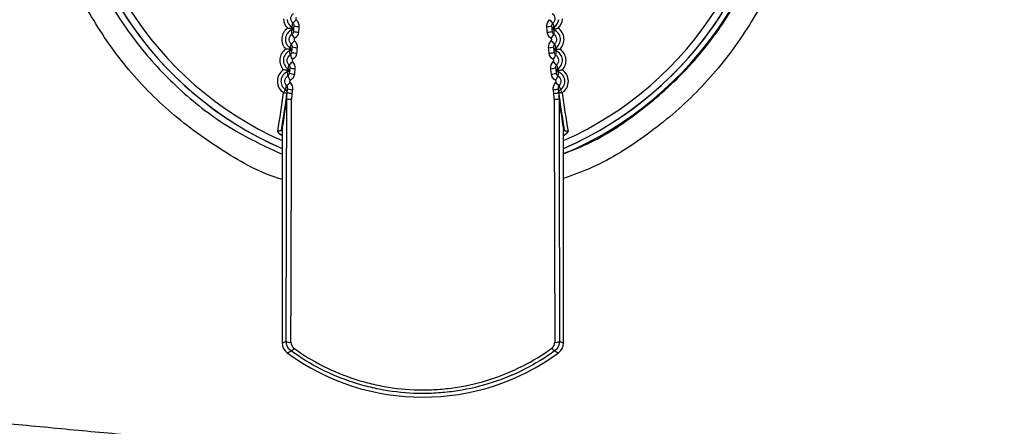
# Model space of a CAD drawing. Header units: millimetres. Extents: x 82 to 1337, y -230 to 1154.
# Tile 105 of 217: x 712 to 753, y 373 to 390. Entities that reach past the tile are written whole.
import ezdxf

# ---------------------------------------------------------------- set-up
doc = ezdxf.new("R2010")
doc.units = ezdxf.units.MM

msp = doc.modelspace()

# ---------------------------------------------------------------- linework, layer by layer
at = {"color": 7, "linetype": 'Continuous', "lineweight": 25}
for p, q in [((723.032, 385.304), (723.032, 376.432)), ((734.735, 376.432), (734.735, 385.304)), ((723.032, 376.432), (723.192, 376.514)), ((734.575, 376.514), (734.735, 376.432))]:
    msp.add_line(p, q, dxfattribs=at)
at = {"color": 8, "linetype": 'Continuous', "lineweight": 25}
for p, q in [((723.022, 385.049), (723.032, 385.062)), ((734.745, 385.049), (734.735, 385.062))]:
    msp.add_line(p, q, dxfattribs=at)
at = {"color": 7, "linetype": 'Continuous', "lineweight": 25, "flags": 128}
for points in [[(723.403, 389.514), (723.41, 389.527), (723.417, 389.538), (723.422, 389.548), (723.427, 389.556), (723.431, 389.563), (723.434, 389.567), (723.436, 389.57), (723.436, 389.571)], [(723.403, 389.514), (723.422, 389.513), (723.44, 389.511), (723.456, 389.51), (723.47, 389.509), (723.481, 389.508), (723.489, 389.507), (723.494, 389.507), (723.496, 389.507)], [(723.427, 389.452), (723.427, 389.454), (723.425, 389.457), (723.423, 389.462), (723.42, 389.469), (723.417, 389.478), (723.413, 389.489), (723.408, 389.501), (723.403, 389.514)], [(734.271, 389.507), (734.273, 389.507), (734.278, 389.507), (734.286, 389.508), (734.297, 389.509), (734.311, 389.51), (734.327, 389.511), (734.345, 389.513), (734.364, 389.514)], [(734.33, 389.571), (734.331, 389.57), (734.333, 389.567), (734.336, 389.563), (734.34, 389.556), (734.344, 389.548), (734.35, 389.538), (734.357, 389.527), (734.364, 389.514)], [(734.364, 389.514), (734.359, 389.501), (734.354, 389.489), (734.35, 389.478), (734.346, 389.469), (734.344, 389.462), (734.342, 389.457), (734.34, 389.454), (734.34, 389.452)], [(723.327, 388.647), (723.334, 388.659), (723.341, 388.67), (723.347, 388.68), (723.352, 388.688), (723.356, 388.695), (723.359, 388.7), (723.361, 388.702), (723.361, 388.704)], [(723.327, 388.647), (723.346, 388.645), (723.364, 388.643), (723.38, 388.642), (723.394, 388.64), (723.405, 388.639), (723.413, 388.639), (723.418, 388.638), (723.42, 388.638)], [(723.35, 388.585), (723.35, 388.586), (723.348, 388.589), (723.346, 388.594), (723.344, 388.601), (723.34, 388.61), (723.337, 388.621), (723.332, 388.633), (723.327, 388.647)], [(734.347, 388.638), (734.349, 388.638), (734.354, 388.639), (734.362, 388.639), (734.373, 388.64), (734.387, 388.642), (734.403, 388.643), (734.421, 388.645), (734.44, 388.647)], [(734.405, 388.704), (734.406, 388.702), (734.408, 388.7), (734.411, 388.695), (734.415, 388.688), (734.42, 388.68), (734.426, 388.67), (734.432, 388.659), (734.44, 388.647)], [(734.44, 388.647), (734.435, 388.633), (734.43, 388.621), (734.426, 388.61), (734.423, 388.601), (734.42, 388.594), (734.418, 388.589), (734.417, 388.586), (734.417, 388.585)], [(723.236, 387.781), (723.244, 387.793), (723.251, 387.804), (723.257, 387.814), (723.262, 387.822), (723.266, 387.828), (723.269, 387.833), (723.271, 387.836), (723.271, 387.837)], [(723.236, 387.781), (723.255, 387.779), (723.273, 387.777), (723.289, 387.775), (723.303, 387.773), (723.314, 387.772), (723.322, 387.771), (723.327, 387.771), (723.329, 387.77)], [(723.258, 387.718), (723.258, 387.72), (723.256, 387.723), (723.255, 387.728), (723.252, 387.735), (723.249, 387.744), (723.245, 387.755), (723.241, 387.767), (723.236, 387.781)], [(734.438, 387.77), (734.44, 387.771), (734.445, 387.771), (734.453, 387.772), (734.464, 387.773), (734.478, 387.775), (734.494, 387.777), (734.512, 387.779), (734.531, 387.781)], [(734.495, 387.837), (734.496, 387.836), (734.498, 387.833), (734.501, 387.828), (734.505, 387.822), (734.51, 387.814), (734.516, 387.804), (734.523, 387.793), (734.531, 387.781)], [(734.531, 387.781), (734.526, 387.767), (734.522, 387.755), (734.518, 387.744), (734.515, 387.735), (734.512, 387.728), (734.51, 387.723), (734.509, 387.72), (734.509, 387.718)], [(723.084, 386.847), (723.1, 386.871), (723.115, 386.895), (723.129, 386.916), (723.142, 386.935), (723.152, 386.951), (723.16, 386.962), (723.165, 386.97), (723.166, 386.972)], [(723.084, 386.847), (723.113, 386.843), (723.141, 386.839), (723.166, 386.836), (723.189, 386.833), (723.208, 386.83), (723.221, 386.829), (723.23, 386.827), (723.233, 386.827)], [(734.683, 386.847), (734.654, 386.843), (734.626, 386.839), (734.6, 386.836), (734.578, 386.833), (734.559, 386.83), (734.546, 386.829), (734.537, 386.827), (734.534, 386.827)], [(734.683, 386.847), (734.667, 386.871), (734.652, 386.895), (734.637, 386.916), (734.625, 386.935), (734.615, 386.951), (734.607, 386.962), (734.602, 386.97), (734.601, 386.972)]]:
    msp.add_lwpolyline(points, dxfattribs=at)
at = {"color": 8, "linetype": 'Continuous', "lineweight": 25, "flags": 128}
msp.add_lwpolyline([(734.735, 385.246), (734.766, 385.275), (734.766, 385.275), (734.766, 385.275)], dxfattribs=at)
at = {"color": 7, "linetype": 'Continuous', "lineweight": 25}
for centre, radius, start, end in [((728.883, 398.067), 14.75, 110.4268, 246.6273), ((728.883, 398.067), 14.75, 293.3727, 69.5732), ((728.883, 398.067), 14.75, 180, 246.6273), ((728.883, 398.114), 15, 292.9606, 360), ((728.883, 398.067), 14.75, 293.3727, 0), ((723.648, 389.933), 0.569, 180.905, 225.6596), ((723.648, 389.933), 0.419, 185.1787, 239.663), ((722.379, 390.933), 1.619, 312.6875, 319.5375), ((735.388, 390.933), 1.619, 220.4625, 227.3125), ((734.119, 389.933), 0.419, 300.337, 354.8213), ((734.119, 389.933), 0.569, 314.3404, 359.095), ((723.58, 389.062), 0.569, 125.3404, 224.6596), ((723.58, 389.062), 0.419, 111.337, 238.663), ((723.372, 389.592), 0.15, 291.3347, 325.3749), ((723.361, 389.442), 0.15, 25.6251, 59.6653), ((725.027, 390.124), 1.799, 208.0722, 214.7442), ((723.735, 390.346), 0.982, 256.546, 268.2993), ((723.754, 390.635), 1.041, 257.3151, 268.3958), ((734.013, 390.635), 1.041, 271.6042, 282.6849), ((734.031, 390.346), 0.982, 271.7007, 283.454), ((732.74, 390.124), 1.799, 325.2558, 331.9278), ((734.406, 389.442), 0.15, 120.3347, 154.3749), ((734.394, 389.592), 0.15, 214.6251, 248.6653), ((734.187, 389.062), 0.419, 301.337, 68.663), ((734.187, 389.062), 0.569, 315.3404, 54.6596), ((722.593, 389.832), 1.256, 310.2575, 319.0223), ((735.174, 389.832), 1.256, 220.9777, 229.7425), ((723.496, 388.191), 0.569, 124.3404, 223.6596), ((723.496, 388.191), 0.419, 110.337, 237.663), ((723.298, 388.725), 0.15, 290.3347, 324.3749), ((724.754, 389.096), 1.555, 206.1934, 213.9904), ((723.283, 388.575), 0.15, 24.6251, 58.6653), ((723.657, 389.301), 0.811, 253.6467, 267.9255), ((723.679, 389.568), 0.85, 254.4044, 268.0248), ((734.088, 389.568), 0.85, 271.9752, 285.5956), ((734.109, 389.301), 0.811, 272.0745, 286.3533), ((733.012, 389.096), 1.555, 326.0096, 333.8066), ((734.483, 388.575), 0.15, 121.3347, 155.3749), ((734.469, 388.725), 0.15, 215.6251, 249.6653), ((734.271, 388.191), 0.419, 302.337, 69.663), ((734.271, 388.191), 0.569, 316.3404, 55.6596), ((722.693, 388.81), 1.018, 307.7852, 318.5235), ((735.074, 388.81), 1.018, 221.4765, 232.2148), ((723.397, 387.323), 0.569, 123.3404, 236.663), ((723.397, 387.323), 0.419, 109.337, 236.663), ((723.208, 387.86), 0.15, 289.3347, 323.3749), ((723.191, 387.71), 0.15, 23.6251, 57.6653), ((723.564, 388.311), 0.694, 250.7805, 267.538), ((723.59, 388.565), 0.721, 251.5248, 267.6405), ((734.177, 388.565), 0.721, 272.3595, 288.4752), ((734.203, 388.311), 0.694, 272.462, 289.2195), ((734.576, 387.71), 0.15, 122.3347, 156.3749), ((734.559, 387.86), 0.15, 216.6251, 250.6653), ((734.37, 387.323), 0.419, 303.337, 70.663), ((734.37, 387.323), 0.569, 303.337, 56.6596), ((722.723, 387.834), 0.851, 305.2744, 318.0386), ((724.527, 388.117), 1.387, 204.3778, 213.2079), ((733.239, 388.117), 1.387, 326.7921, 335.6222), ((735.044, 387.834), 0.851, 221.9614, 234.7256), ((673.67, 393.428), 49.85, 350.5467, 352.4135), ((673.67, 393.428), 50, 350.6156, 352.4135), ((723.084, 386.847), 0.15, 352.4141, 56.6659), ((723.466, 387.435), 0.616, 248.1921, 267.17), ((723.486, 387.6), 0.629, 248.6814, 267.241), ((734.281, 387.6), 0.629, 272.759, 291.3186), ((734.301, 387.435), 0.616, 272.83, 291.8079), ((734.683, 386.847), 0.15, 123.3341, 187.5859), ((784.097, 393.428), 50, 187.5865, 189.3844), ((784.097, 393.428), 49.85, 187.5865, 189.4533), ((723.372, 387.179), 0.604, 255.3826, 274.5121), ((734.395, 387.179), 0.604, 265.4879, 284.6174), ((723.532, 376.432), 0.5, 180.0093, 233.8646), ((723.346, 376.738), 0.273, 235.4888, 279.5883), ((723.237, 376.384), 0.322, 300.4051, 330.2374), ((734.53, 376.384), 0.322, 209.7626, 239.5949), ((734.42, 376.738), 0.273, 260.4117, 304.5112), ((734.235, 376.432), 0.5, 306.1354, 359.9907), ((703.628, 416.811), 45.252, 295.6792, 295.908), ((728.883, 383.764), 9.577, 233.874, 306.126), ((754.202, 416.941), 45.396, 244.0924, 244.3204)]:
    msp.add_arc(centre, radius, start, end, dxfattribs=at)
at = {"color": 8, "linetype": 'Continuous', "lineweight": 25}
for start, end in [(110.4268, 246.1122), (293.8878, 69.5732)]:
    msp.add_arc((728.883, 398.067), 14.45, start, end, dxfattribs=at)
at = {"color": 7, "linetype": 'Continuous', "lineweight": 25}
for centre, major_axis, ratio, start_param, end_param in [((673.67, 393.425), (35.356, 35.357), 0.999934, 5.338117, 5.366135), ((784.097, 393.425), (-35.356, 35.357), 0.999934, 0.917051, 0.945068), ((671.671, 393.425), (36.77, 36.771), 0.999937, 5.34092, 5.366), ((721.897, 393.317), (0, 76.05), 0.017455, 4.489596, 4.623872), ((722.097, 393.317), (0, 76.25), 0.017409, 4.489596, 4.623872), ((735.67, 393.317), (0, 76.25), 0.017409, 1.659313, 1.793589), ((735.87, 393.317), (0, 76.05), 0.017455, 1.659313, 1.793589), ((786.096, 393.425), (-36.77, 36.771), 0.999937, 0.917186, 0.942266)]:
    msp.add_ellipse(centre, major_axis=major_axis, ratio=ratio, start_param=start_param, end_param=end_param, dxfattribs=at)
for points, knots in [([(723.032, 383.233), (722.971, 383.251), (722.052, 383.534), (720.421, 384.474), (718.244, 386.056), (716.377, 388.018), (714.869, 390.259), (713.751, 392.722), (713.07, 395.339), (712.83, 398.034), (713.054, 400.73), (713.72, 403.353), (714.825, 405.822), (716.321, 408.079), (718.185, 410.037), (720.36, 411.712), (722.021, 412.487), (722.866, 412.881)], [0, 0, 0, 0, 0.005064, 0.075858, 0.146683, 0.217507, 0.288374, 0.359241, 0.430138, 0.501036, 0.571958, 0.642879, 0.713815, 0.784751, 0.85566, 0.926569, 1, 1, 1, 1]), ([(723.764, 412.271), (723.533, 412.183), (722.513, 411.796), (720.792, 410.885), (718.761, 409.353), (717.024, 407.491), (715.616, 405.37), (714.592, 403.039), (713.965, 400.571), (713.771, 398.031), (713.997, 395.493), (714.655, 393.031), (715.709, 390.711), (717.144, 388.604), (718.911, 386.771), (720.882, 385.284), (722.341, 384.606), (723.032, 384.286)], [0, 0, 0, 0, 0.020578, 0.090981, 0.161384, 0.231796, 0.302207, 0.372667, 0.443127, 0.513629, 0.584131, 0.65465, 0.725169, 0.795672, 0.866175, 0.936637, 1, 1, 1, 1]), ([(734.735, 384.318), (735.012, 384.422), (736.082, 384.821), (737.765, 385.912), (739.695, 387.559), (741.316, 389.526), (742.577, 391.735), (743.264, 393.571), (743.518, 394.646), (743.578, 394.898)], [0, 0, 0, 0, 0.061935, 0.238577, 0.415285, 0.591993, 0.768818, 0.945643, 1, 1, 1, 1]), ([(744.307, 393.916), (744.017, 393.021), (743.448, 391.271), (742.044, 388.905), (740.327, 386.815), (738.262, 385.076), (736.376, 383.87), (735.133, 383.42), (734.735, 383.276)], [0, 0, 0, 0, 0.189504, 0.370812, 0.552119, 0.733418, 0.914717, 1, 1, 1, 1]), ([(723.476, 389.743), (723.418, 389.795), (723.387, 389.874), (723.397, 390.028), (723.439, 390.102), (723.504, 390.146)], [0, 0, 0, 0, 0.5, 0.5, 1, 1, 1, 1]), ([(734.263, 390.146), (734.327, 390.102), (734.369, 390.029), (734.38, 389.874), (734.349, 389.795), (734.291, 389.743)], [0, 0, 0, 0, 0.5, 0.5, 1, 1, 1, 1]), ([(723.436, 389.571), (723.441, 389.597), (723.446, 389.623), (723.452, 389.649), (723.453, 389.652), (723.454, 389.655), (723.454, 389.658), (723.457, 389.67), (723.46, 389.682), (723.463, 389.694), (723.467, 389.71), (723.471, 389.726), (723.476, 389.743)], [0.0001487, 0.0001487, 0.0001487, 0.0001487, 0.00858606, 0.00858606, 0.00858606, 0.009569, 0.009569, 0.009569, 0.01350079, 0.01350079, 0.01350079, 0.01877537, 0.01877537, 0.01877537, 0.01877537]), ([(723.525, 389.62), (723.526, 389.632), (723.525, 389.644), (723.524, 389.656), (723.521, 389.672), (723.515, 389.688), (723.507, 389.703), (723.499, 389.718), (723.488, 389.732), (723.476, 389.743)], [0, 0, 0, 0, 0.0000358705, 0.0000358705, 0.0000358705, 0.0000870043, 0.0000870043, 0.0000870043, 0.0001380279, 0.0001380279, 0.0001380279, 0.0001380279]), ([(723.616, 389.972), (723.614, 389.97), (723.613, 389.969), (723.611, 389.967), (723.606, 389.963), (723.602, 389.958), (723.599, 389.953), (723.596, 389.947), (723.593, 389.941), (723.592, 389.935), (723.591, 389.928), (723.591, 389.922), (723.592, 389.915), (723.593, 389.909), (723.595, 389.903), (723.598, 389.897), (723.601, 389.892), (723.605, 389.887), (723.61, 389.882)], [0, 0, 0, 0, 0.0000070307, 0.0000070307, 0.0000070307, 0.0000264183, 0.0000264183, 0.0000264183, 0.0000458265, 0.0000458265, 0.0000458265, 0.0000652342, 0.0000652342, 0.0000652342, 0.000084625, 0.000084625, 0.000084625, 0.000104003, 0.000104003, 0.000104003, 0.000104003]), ([(734.291, 389.743), (734.282, 389.735), (734.274, 389.726), (734.268, 389.716), (734.258, 389.702), (734.251, 389.687), (734.246, 389.67), (734.242, 389.654), (734.241, 389.637), (734.242, 389.62)], [0, 0, 0, 0, 0.0000355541, 0.0000355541, 0.0000355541, 0.0000867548, 0.0000867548, 0.0000867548, 0.0001380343, 0.0001380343, 0.0001380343, 0.0001380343]), ([(734.291, 389.743), (734.296, 389.726), (734.3, 389.71), (734.304, 389.694), (734.307, 389.682), (734.31, 389.67), (734.313, 389.658), (734.313, 389.655), (734.314, 389.652), (734.315, 389.649), (734.32, 389.623), (734.326, 389.597), (734.33, 389.571)], [0.00019173, 0.00019173, 0.00019173, 0.00019173, 0.00546632, 0.00546632, 0.00546632, 0.0093981, 0.0093981, 0.0093981, 0.01038105, 0.01038105, 0.01038105, 0.01881841, 0.01881841, 0.01881841, 0.01881841]), ([(723.404, 388.874), (723.347, 388.927), (723.317, 389.007), (723.33, 389.161), (723.374, 389.235), (723.439, 389.277)], [0, 0, 0, 0, 0.5, 0.5, 1, 1, 1, 1]), ([(723.439, 389.277), (723.439, 389.278), (723.439, 389.279), (723.439, 389.28), (723.438, 389.287), (723.437, 389.293), (723.437, 389.3), (723.434, 389.322), (723.433, 389.344), (723.431, 389.365), (723.431, 389.368), (723.431, 389.372), (723.431, 389.375), (723.43, 389.387), (723.429, 389.399), (723.429, 389.411), (723.428, 389.425), (723.427, 389.439), (723.427, 389.452)], [0.00020754, 0.00020754, 0.00020754, 0.00020754, 0.00050635, 0.00050635, 0.00050635, 0.00253177, 0.00253177, 0.00253177, 0.00947148, 0.00947148, 0.00947148, 0.01043909, 0.01043909, 0.01043909, 0.01430956, 0.01430956, 0.01430956, 0.01879494, 0.01879494, 0.01879494, 0.01879494]), ([(723.439, 389.277), (723.449, 389.284), (723.458, 389.291), (723.467, 389.3), (723.478, 389.312), (723.488, 389.327), (723.495, 389.342), (723.501, 389.357), (723.506, 389.374), (723.507, 389.391)], [0, 0, 0, 0, 0.0000356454, 0.0000356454, 0.0000356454, 0.0000865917, 0.0000865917, 0.0000865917, 0.0001375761, 0.0001375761, 0.0001375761, 0.0001375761]), ([(734.265, 389.506), (734.264, 389.506), (734.256, 389.506), (734.252, 389.505), (734.251, 389.505), (734.251, 389.505), (734.251, 389.505), (734.251, 389.505)], [0, 0, 0, 0, 0.022767, 0.76526, 0.950883, 0.997289, 1, 1, 1, 1]), ([(734.26, 389.391), (734.261, 389.379), (734.263, 389.367), (734.267, 389.356), (734.272, 389.34), (734.28, 389.325), (734.291, 389.311), (734.301, 389.298), (734.313, 389.286), (734.328, 389.277)], [0, 0, 0, 0, 0.000035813, 0.000035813, 0.000035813, 0.0000867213, 0.0000867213, 0.0000867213, 0.0001375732, 0.0001375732, 0.0001375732, 0.0001375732]), ([(734.34, 389.452), (734.34, 389.45), (734.34, 389.448), (734.34, 389.446), (734.339, 389.436), (734.339, 389.425), (734.338, 389.415), (734.336, 389.37), (734.333, 389.324), (734.328, 389.277)], [0.0001487, 0.0001487, 0.0001487, 0.0001487, 0.00083412, 0.00083412, 0.00083412, 0.00417058, 0.00417058, 0.00417058, 0.01873609, 0.01873609, 0.01873609, 0.01873609]), ([(734.328, 389.277), (734.393, 389.235), (734.437, 389.162), (734.45, 389.007), (734.42, 388.927), (734.363, 388.874)], [0, 0, 0, 0, 0.5, 0.5, 1, 1, 1, 1]), ([(723.361, 388.704), (723.367, 388.729), (723.372, 388.755), (723.379, 388.78), (723.379, 388.783), (723.38, 388.786), (723.381, 388.789), (723.384, 388.801), (723.387, 388.813), (723.39, 388.825), (723.394, 388.842), (723.399, 388.858), (723.404, 388.874)], [0.0001487, 0.0001487, 0.0001487, 0.0001487, 0.00858606, 0.00858606, 0.00858606, 0.009569, 0.009569, 0.009569, 0.01350079, 0.01350079, 0.01350079, 0.01873107, 0.01873107, 0.01873107, 0.01873107]), ([(723.451, 388.75), (723.452, 388.762), (723.452, 388.774), (723.45, 388.786), (723.448, 388.802), (723.442, 388.819), (723.435, 388.834), (723.427, 388.849), (723.416, 388.862), (723.404, 388.874)], [0, 0, 0, 0, 0.0000361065, 0.0000361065, 0.0000361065, 0.0000874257, 0.0000874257, 0.0000874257, 0.0001385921, 0.0001385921, 0.0001385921, 0.0001385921]), ([(723.548, 389.099), (723.546, 389.097), (723.544, 389.096), (723.543, 389.094), (723.538, 389.09), (723.534, 389.085), (723.53, 389.08), (723.527, 389.074), (723.525, 389.068), (723.523, 389.062), (723.522, 389.055), (723.522, 389.049), (723.523, 389.042), (723.524, 389.036), (723.526, 389.03), (723.529, 389.024), (723.532, 389.018), (723.536, 389.013), (723.541, 389.009)], [0, 0, 0, 0, 0.0000071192, 0.0000071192, 0.0000071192, 0.0000266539, 0.0000266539, 0.0000266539, 0.0000462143, 0.0000462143, 0.0000462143, 0.000065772, 0.000065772, 0.000065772, 0.0000853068, 0.0000853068, 0.0000853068, 0.0001048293, 0.0001048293, 0.0001048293, 0.0001048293]), ([(734.226, 389.009), (734.228, 389.01), (734.23, 389.012), (734.231, 389.014), (734.235, 389.019), (734.239, 389.025), (734.241, 389.031), (734.243, 389.037), (734.244, 389.043), (734.244, 389.05), (734.245, 389.056), (734.244, 389.062), (734.242, 389.069), (734.24, 389.075), (734.236, 389.08), (734.233, 389.086), (734.229, 389.091), (734.224, 389.095), (734.218, 389.099)], [0, 0, 0, 0, 0.0000071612, 0.0000071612, 0.0000071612, 0.0000267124, 0.0000267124, 0.0000267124, 0.0000462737, 0.0000462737, 0.0000462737, 0.0000658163, 0.0000658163, 0.0000658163, 0.0000853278, 0.0000853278, 0.0000853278, 0.0001048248, 0.0001048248, 0.0001048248, 0.0001048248]), ([(734.363, 388.874), (734.354, 388.866), (734.347, 388.857), (734.34, 388.847), (734.331, 388.833), (734.324, 388.817), (734.32, 388.8), (734.316, 388.784), (734.314, 388.767), (734.316, 388.75)], [0, 0, 0, 0, 0.0000356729, 0.0000356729, 0.0000356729, 0.0000870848, 0.0000870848, 0.0000870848, 0.0001386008, 0.0001386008, 0.0001386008, 0.0001386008]), ([(734.363, 388.874), (734.368, 388.858), (734.372, 388.842), (734.377, 388.825), (734.38, 388.813), (734.383, 388.801), (734.386, 388.789), (734.387, 388.786), (734.387, 388.783), (734.388, 388.78), (734.394, 388.755), (734.4, 388.729), (734.405, 388.704)], [0.0001903, 0.0001903, 0.0001903, 0.0001903, 0.00542057, 0.00542057, 0.00542057, 0.00935236, 0.00935236, 0.00935236, 0.01033531, 0.01033531, 0.01033531, 0.01877266, 0.01877266, 0.01877266, 0.01877266]), ([(723.317, 388.006), (723.26, 388.061), (723.231, 388.141), (723.248, 388.295), (723.293, 388.368), (723.359, 388.41)], [0, 0, 0, 0, 0.5, 0.5, 1, 1, 1, 1]), ([(723.359, 388.41), (723.359, 388.411), (723.359, 388.412), (723.359, 388.413), (723.358, 388.419), (723.358, 388.426), (723.357, 388.432), (723.355, 388.454), (723.354, 388.476), (723.353, 388.498), (723.352, 388.501), (723.352, 388.504), (723.352, 388.507), (723.352, 388.519), (723.351, 388.531), (723.351, 388.543), (723.351, 388.557), (723.35, 388.571), (723.35, 388.585)], [0.00020971, 0.00020971, 0.00020971, 0.00020971, 0.00050724, 0.00050724, 0.00050724, 0.00253618, 0.00253618, 0.00253618, 0.00944584, 0.00944584, 0.00944584, 0.0104139, 0.0104139, 0.0104139, 0.01428612, 0.01428612, 0.01428612, 0.01874393, 0.01874393, 0.01874393, 0.01874393]), ([(723.359, 388.41), (723.369, 388.416), (723.379, 388.424), (723.387, 388.432), (723.399, 388.444), (723.409, 388.458), (723.416, 388.474), (723.423, 388.489), (723.427, 388.506), (723.429, 388.522)], [0, 0, 0, 0, 0.0000357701, 0.0000357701, 0.0000357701, 0.0000868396, 0.0000868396, 0.0000868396, 0.0001379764, 0.0001379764, 0.0001379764, 0.0001379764]), ([(734.341, 388.637), (734.34, 388.637), (734.332, 388.637), (734.328, 388.636), (734.327, 388.636), (734.327, 388.636), (734.327, 388.636), (734.327, 388.636)], [0, 0, 0, 0, 0.023128, 0.765347, 0.950902, 0.997291, 1, 1, 1, 1]), ([(734.338, 388.522), (734.339, 388.51), (734.342, 388.499), (734.346, 388.487), (734.351, 388.471), (734.36, 388.456), (734.37, 388.443), (734.38, 388.43), (734.393, 388.419), (734.408, 388.41)], [0, 0, 0, 0, 0.0000360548, 0.0000360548, 0.0000360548, 0.00008706, 0.00008706, 0.00008706, 0.0001379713, 0.0001379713, 0.0001379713, 0.0001379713]), ([(734.417, 388.585), (734.417, 388.583), (734.417, 388.58), (734.417, 388.578), (734.417, 388.568), (734.416, 388.558), (734.416, 388.547), (734.415, 388.502), (734.413, 388.457), (734.408, 388.41)], [0.0001487, 0.0001487, 0.0001487, 0.0001487, 0.00083412, 0.00083412, 0.00083412, 0.00417058, 0.00417058, 0.00417058, 0.01868292, 0.01868292, 0.01868292, 0.01868292]), ([(734.408, 388.41), (734.474, 388.368), (734.519, 388.296), (734.535, 388.141), (734.507, 388.061), (734.45, 388.006)], [0, 0, 0, 0, 0.5, 0.5, 1, 1, 1, 1]), ([(723.271, 387.837), (723.277, 387.862), (723.283, 387.888), (723.29, 387.914), (723.291, 387.917), (723.292, 387.92), (723.292, 387.922), (723.295, 387.934), (723.299, 387.946), (723.302, 387.958), (723.307, 387.974), (723.312, 387.99), (723.317, 388.006)], [0.0001487, 0.0001487, 0.0001487, 0.0001487, 0.00858606, 0.00858606, 0.00858606, 0.009569, 0.009569, 0.009569, 0.01350079, 0.01350079, 0.01350079, 0.01867682, 0.01867682, 0.01867682, 0.01867682]), ([(723.362, 387.881), (723.363, 387.893), (723.363, 387.905), (723.361, 387.917), (723.359, 387.934), (723.354, 387.95), (723.347, 387.965), (723.339, 387.98), (723.329, 387.994), (723.317, 388.006)], [0, 0, 0, 0, 0.0000363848, 0.0000363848, 0.0000363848, 0.0000879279, 0.0000879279, 0.0000879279, 0.0001392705, 0.0001392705, 0.0001392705, 0.0001392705]), ([(723.465, 388.227), (723.463, 388.226), (723.461, 388.224), (723.459, 388.223), (723.454, 388.219), (723.45, 388.214), (723.447, 388.208), (723.443, 388.203), (723.441, 388.196), (723.439, 388.19), (723.438, 388.184), (723.438, 388.177), (723.439, 388.171), (723.439, 388.164), (723.441, 388.158), (723.444, 388.152), (723.447, 388.146), (723.451, 388.141), (723.456, 388.136)], [0, 0, 0, 0, 0.0000072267, 0.0000072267, 0.0000072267, 0.0000269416, 0.0000269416, 0.0000269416, 0.0000466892, 0.0000466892, 0.0000466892, 0.000066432, 0.000066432, 0.000066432, 0.0000861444, 0.0000861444, 0.0000861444, 0.0001058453, 0.0001058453, 0.0001058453, 0.0001058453]), ([(734.311, 388.136), (734.313, 388.138), (734.315, 388.14), (734.316, 388.142), (734.32, 388.147), (734.323, 388.153), (734.325, 388.159), (734.328, 388.165), (734.329, 388.171), (734.329, 388.178), (734.329, 388.184), (734.328, 388.191), (734.325, 388.197), (734.323, 388.203), (734.32, 388.209), (734.316, 388.214), (734.312, 388.219), (734.307, 388.224), (734.302, 388.227)], [0, 0, 0, 0, 0.0000072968, 0.0000072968, 0.0000072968, 0.0000270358, 0.0000270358, 0.0000270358, 0.0000467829, 0.0000467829, 0.0000467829, 0.0000665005, 0.0000665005, 0.0000665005, 0.0000861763, 0.0000861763, 0.0000861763, 0.000105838, 0.000105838, 0.000105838, 0.000105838]), ([(734.45, 388.006), (734.442, 387.998), (734.434, 387.988), (734.428, 387.978), (734.419, 387.964), (734.412, 387.948), (734.408, 387.932), (734.404, 387.915), (734.403, 387.898), (734.405, 387.881)], [0, 0, 0, 0, 0.0000358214, 0.0000358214, 0.0000358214, 0.0000874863, 0.0000874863, 0.0000874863, 0.0001392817, 0.0001392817, 0.0001392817, 0.0001392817]), ([(734.45, 388.006), (734.455, 387.99), (734.46, 387.973), (734.465, 387.957), (734.468, 387.945), (734.472, 387.933), (734.475, 387.921), (734.476, 387.918), (734.477, 387.915), (734.477, 387.912), (734.484, 387.887), (734.49, 387.862), (734.495, 387.837)], [0.00018894, 0.00018894, 0.00018894, 0.00018894, 0.00552991, 0.00552991, 0.00552991, 0.00947419, 0.00947419, 0.00947419, 0.01046026, 0.01046026, 0.01046026, 0.01871706, 0.01871706, 0.01871706, 0.01871706]), ([(723.264, 387.544), (723.264, 387.545), (723.264, 387.546), (723.264, 387.547), (723.263, 387.553), (723.263, 387.56), (723.262, 387.566), (723.261, 387.588), (723.26, 387.61), (723.259, 387.632), (723.259, 387.635), (723.259, 387.638), (723.259, 387.641), (723.258, 387.653), (723.258, 387.665), (723.258, 387.677), (723.258, 387.691), (723.258, 387.705), (723.258, 387.718)], [0.00021194, 0.00021194, 0.00021194, 0.00021194, 0.00050829, 0.00050829, 0.00050829, 0.00254145, 0.00254145, 0.00254145, 0.00941531, 0.00941531, 0.00941531, 0.01038389, 0.01038389, 0.01038389, 0.01425821, 0.01425821, 0.01425821, 0.01868311, 0.01868311, 0.01868311, 0.01868311]), ([(723.264, 387.544), (723.274, 387.55), (723.284, 387.558), (723.292, 387.566), (723.304, 387.578), (723.314, 387.592), (723.322, 387.607), (723.329, 387.622), (723.334, 387.639), (723.336, 387.655)], [0, 0, 0, 0, 0.0000359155, 0.0000359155, 0.0000359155, 0.0000871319, 0.0000871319, 0.0000871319, 0.0001384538, 0.0001384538, 0.0001384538, 0.0001384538]), ([(734.432, 387.77), (734.432, 387.77), (734.424, 387.769), (734.419, 387.768), (734.418, 387.768), (734.418, 387.768), (734.418, 387.768), (734.418, 387.768)], [0, 0, 0, 0, 0.026913, 0.766262, 0.951099, 0.997308, 1, 1, 1, 1]), ([(734.431, 387.655), (734.432, 387.643), (734.435, 387.632), (734.439, 387.62), (734.445, 387.605), (734.454, 387.59), (734.465, 387.577), (734.475, 387.564), (734.488, 387.553), (734.503, 387.544)], [0, 0, 0, 0, 0.0000363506, 0.0000363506, 0.0000363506, 0.0000874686, 0.0000874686, 0.0000874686, 0.0001384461, 0.0001384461, 0.0001384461, 0.0001384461]), ([(734.509, 387.718), (734.509, 387.716), (734.509, 387.714), (734.509, 387.712), (734.509, 387.702), (734.509, 387.691), (734.509, 387.681), (734.508, 387.636), (734.507, 387.591), (734.503, 387.544)], [0.0001487, 0.0001487, 0.0001487, 0.0001487, 0.00083412, 0.00083412, 0.00083412, 0.00417058, 0.00417058, 0.00417058, 0.01861987, 0.01861987, 0.01861987, 0.01861987]), ([(723.214, 387.14), (723.159, 387.196), (723.131, 387.276), (723.15, 387.431), (723.196, 387.503), (723.264, 387.544)], [0, 0, 0, 0, 0.5, 0.5, 1, 1, 1, 1]), ([(723.367, 387.357), (723.365, 387.356), (723.363, 387.354), (723.361, 387.353), (723.356, 387.349), (723.351, 387.344), (723.348, 387.338), (723.344, 387.333), (723.342, 387.326), (723.34, 387.32), (723.339, 387.314), (723.338, 387.307), (723.339, 387.3), (723.34, 387.294), (723.341, 387.287), (723.344, 387.282), (723.347, 387.276), (723.351, 387.27), (723.356, 387.265)], [0, 0, 0, 0, 0.0000073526, 0.0000073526, 0.0000073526, 0.0000272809, 0.0000272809, 0.0000272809, 0.0000472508, 0.0000472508, 0.0000472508, 0.0000672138, 0.0000672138, 0.0000672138, 0.0000871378, 0.0000871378, 0.0000871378, 0.0001070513, 0.0001070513, 0.0001070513, 0.0001070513]), ([(734.411, 387.265), (734.413, 387.267), (734.415, 387.269), (734.416, 387.271), (734.42, 387.276), (734.423, 387.282), (734.425, 387.288), (734.427, 387.295), (734.428, 387.301), (734.428, 387.308), (734.428, 387.314), (734.427, 387.321), (734.425, 387.327), (734.422, 387.333), (734.419, 387.339), (734.415, 387.344), (734.411, 387.349), (734.406, 387.354), (734.4, 387.357)], [0, 0, 0, 0, 0.0000074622, 0.0000074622, 0.0000074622, 0.0000274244, 0.0000274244, 0.0000274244, 0.0000473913, 0.0000473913, 0.0000473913, 0.0000673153, 0.0000673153, 0.0000673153, 0.0000871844, 0.0000871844, 0.0000871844, 0.00010704, 0.00010704, 0.00010704, 0.00010704]), ([(734.503, 387.544), (734.571, 387.503), (734.617, 387.432), (734.636, 387.277), (734.608, 387.196), (734.552, 387.14)], [0, 0, 0, 0, 0.5, 0.5, 1, 1, 1, 1]), ([(723.166, 386.972), (723.173, 386.998), (723.179, 387.023), (723.186, 387.048), (723.187, 387.051), (723.188, 387.054), (723.189, 387.057), (723.192, 387.069), (723.196, 387.081), (723.199, 387.093), (723.204, 387.109), (723.209, 387.124), (723.214, 387.14)], [0.0001487, 0.0001487, 0.0001487, 0.0001487, 0.00858606, 0.00858606, 0.00858606, 0.009569, 0.009569, 0.009569, 0.01350079, 0.01350079, 0.01350079, 0.01861266, 0.01861266, 0.01861266, 0.01861266]), ([(723.257, 387.014), (723.259, 387.026), (723.259, 387.038), (723.257, 387.05), (723.256, 387.067), (723.251, 387.083), (723.244, 387.099), (723.236, 387.114), (723.226, 387.128), (723.214, 387.14)], [0, 0, 0, 0, 0.0000367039, 0.0000367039, 0.0000367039, 0.0000885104, 0.0000885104, 0.0000885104, 0.0001400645, 0.0001400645, 0.0001400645, 0.0001400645]), ([(734.552, 387.14), (734.544, 387.131), (734.537, 387.122), (734.53, 387.112), (734.522, 387.097), (734.515, 387.081), (734.512, 387.065), (734.508, 387.048), (734.508, 387.031), (734.51, 387.014)], [0, 0, 0, 0, 0.0000360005, 0.0000360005, 0.0000360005, 0.0000879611, 0.0000879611, 0.0000879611, 0.0001400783, 0.0001400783, 0.0001400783, 0.0001400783]), ([(734.552, 387.14), (734.558, 387.123), (734.563, 387.107), (734.568, 387.091), (734.572, 387.079), (734.575, 387.067), (734.579, 387.055), (734.58, 387.052), (734.58, 387.049), (734.581, 387.046), (734.588, 387.021), (734.595, 386.997), (734.601, 386.972)], [0.00018766, 0.00018766, 0.00018766, 0.00018766, 0.00553472, 0.00553472, 0.00553472, 0.00948433, 0.00948433, 0.00948433, 0.01047173, 0.01047173, 0.01047173, 0.01865163, 0.01865163, 0.01865163, 0.01865163]), ([(723.001, 385.275), (723.001, 385.275), (722.998, 385.274), (722.992, 385.273), (722.987, 385.272), (722.979, 385.27), (722.969, 385.268), (722.959, 385.265), (722.946, 385.262), (722.933, 385.259), (722.918, 385.256), (722.902, 385.253), (722.885, 385.249), (722.873, 385.246), (722.859, 385.244), (722.846, 385.241), (722.845, 385.241), (722.844, 385.241), (722.843, 385.241)], [0, 0, 0, 0, 0.0000475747, 0.0000475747, 0.0000475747, 0.0000950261, 0.0000950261, 0.0000950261, 0.0001443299, 0.0001443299, 0.0001443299, 0.0001974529, 0.0001974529, 0.0001974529, 0.0002373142, 0.0002373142, 0.0002373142, 0.0002403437, 0.0002403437, 0.0002403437, 0.0002403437]), ([(723.044, 385.529), (723.042, 385.521), (723.04, 385.512), (723.039, 385.503), (723.037, 385.494), (723.035, 385.486), (723.034, 385.478)], [0, 0, 0, 0, 0.000631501, 0.000631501, 0.000631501, 0.0012342, 0.0012342, 0.0012342, 0.0012342]), ([(734.733, 385.478), (734.731, 385.487), (734.73, 385.496), (734.728, 385.505), (734.726, 385.513), (734.725, 385.521), (734.723, 385.529)], [0, 0, 0, 0, 0.000641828, 0.000641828, 0.000641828, 0.0012342, 0.0012342, 0.0012342, 0.0012342]), ([(734.766, 385.275), (734.766, 385.275), (734.769, 385.274), (734.775, 385.273), (734.78, 385.272), (734.788, 385.27), (734.798, 385.268), (734.808, 385.265), (734.82, 385.262), (734.834, 385.259), (734.849, 385.256), (734.865, 385.253), (734.882, 385.249), (734.894, 385.246), (734.907, 385.244), (734.921, 385.241), (734.922, 385.241), (734.923, 385.241), (734.924, 385.241)], [0, 0, 0, 0, 0.0000475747, 0.0000475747, 0.0000475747, 0.0000950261, 0.0000950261, 0.0000950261, 0.0001443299, 0.0001443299, 0.0001443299, 0.0001974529, 0.0001974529, 0.0001974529, 0.0002373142, 0.0002373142, 0.0002373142, 0.0002403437, 0.0002403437, 0.0002403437, 0.0002403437]), ([(723.516, 376.224), (724.293, 375.664), (725.139, 375.234), (726.282, 374.863), (726.514, 374.797), (726.98, 374.686), (727.214, 374.639), (727.92, 374.527), (728.395, 374.489), (729.116, 374.489), (729.359, 374.498), (729.838, 374.536), (730.076, 374.564), (730.783, 374.675), (731.246, 374.786), (732.156, 375.08), (732.604, 375.265), (733.455, 375.696), (733.862, 375.944), (734.251, 376.224)], [0, 0, 0, 0, 0.25, 0.25, 0.3125, 0.3125, 0.375, 0.375, 0.5, 0.5, 0.5625, 0.5625, 0.625, 0.625, 0.75, 0.75, 0.875, 0.875, 1, 1, 1, 1]), ([(734.367, 376.107), (733.97, 375.821), (733.553, 375.568), (732.684, 375.128), (732.227, 374.94), (731.296, 374.641), (730.823, 374.528), (730.101, 374.414), (729.858, 374.386), (729.369, 374.348), (729.121, 374.338), (728.385, 374.339), (727.899, 374.377), (727.178, 374.491), (726.939, 374.539), (726.464, 374.652), (726.226, 374.719), (725.058, 375.097), (724.195, 375.535), (723.4, 376.107)], [0, 0, 0, 0, 0.125, 0.125, 0.25, 0.25, 0.375, 0.375, 0.4375, 0.4375, 0.5, 0.5, 0.625, 0.625, 0.6875, 0.6875, 0.75, 0.75, 1, 1, 1, 1]), ([(710.814, 373.173), (711.76, 373.081), (713.651, 372.897), (716.489, 372.633), (719.327, 372.378), (722.166, 372.133), (725.005, 371.898), (727.844, 371.672), (730.684, 371.456), (733.525, 371.249), (736.366, 371.053), (739.207, 370.865), (742.049, 370.687), (744.891, 370.519), (747.734, 370.361), (750.577, 370.212), (753.421, 370.073), (756.265, 369.943), (759.11, 369.823), (761.955, 369.712), (764.801, 369.611), (767.647, 369.52), (770.494, 369.438), (773.341, 369.366), (776.188, 369.304), (779.036, 369.251), (781.885, 369.208), (784.734, 369.174), (787.583, 369.15), (790.433, 369.136), (794.17, 369.129), (798.793, 369.145), (804.302, 369.198), (809.809, 369.288), (815.314, 369.414), (820.817, 369.575), (826.319, 369.773), (831.818, 370.006), (837.316, 370.276), (842.813, 370.581), (848.307, 370.922), (853.8, 371.299), (859.291, 371.712), (864.78, 372.162), (870.268, 372.644), (873.924, 372.996), (875.752, 373.173)], [0, 0, 0, 0, 0.017254, 0.034505, 0.051753, 0.069, 0.086244, 0.103486, 0.120727, 0.137966, 0.155204, 0.172441, 0.189677, 0.206913, 0.224148, 0.241382, 0.258617, 0.275851, 0.293086, 0.310322, 0.327558, 0.344795, 0.362033, 0.379272, 0.396513, 0.413756, 0.431, 0.448246, 0.465495, 0.482746, 0.5, 0.533355, 0.5667, 0.600038, 0.633369, 0.666696, 0.700019, 0.733339, 0.766659, 0.79998, 0.833303, 0.86663, 0.899961, 0.933299, 0.966645, 1, 1, 1, 1])]:
    msp.add_open_spline(points, degree=3, knots=knots, dxfattribs=at)
for points in [[(723.61, 389.882), (723.69, 389.81), (723.733, 389.702), (723.724, 389.595)], [(734.042, 389.595), (734.034, 389.702), (734.077, 389.81), (734.157, 389.882)], [(723.403, 389.514), (723.353, 389.518), (723.302, 389.522), (723.25, 389.526)], [(723.507, 389.391), (723.513, 389.467), (723.519, 389.544), (723.525, 389.62)], [(723.706, 389.364), (723.698, 389.257), (723.639, 389.157), (723.548, 389.099)], [(723.724, 389.595), (723.719, 389.518), (723.713, 389.441), (723.706, 389.364)], [(734.061, 389.364), (734.054, 389.441), (734.048, 389.518), (734.042, 389.595)], [(734.218, 389.099), (734.128, 389.157), (734.069, 389.257), (734.061, 389.364)], [(734.242, 389.62), (734.248, 389.544), (734.254, 389.467), (734.26, 389.391)], [(734.364, 389.514), (734.414, 389.518), (734.465, 389.522), (734.517, 389.526)], [(723.541, 389.009), (723.619, 388.935), (723.66, 388.826), (723.65, 388.719)], [(734.117, 388.719), (734.107, 388.826), (734.148, 388.935), (734.226, 389.009)], [(723.327, 388.647), (723.277, 388.652), (723.226, 388.657), (723.175, 388.662)], [(723.429, 388.522), (723.436, 388.598), (723.444, 388.674), (723.451, 388.75)], [(723.628, 388.49), (723.617, 388.383), (723.557, 388.284), (723.465, 388.227)], [(723.65, 388.719), (723.643, 388.643), (723.636, 388.566), (723.628, 388.49)], [(734.139, 388.49), (734.131, 388.566), (734.124, 388.643), (734.117, 388.719)], [(734.302, 388.227), (734.21, 388.284), (734.149, 388.383), (734.139, 388.49)], [(734.316, 388.75), (734.323, 388.674), (734.33, 388.598), (734.338, 388.522)], [(734.44, 388.647), (734.49, 388.652), (734.541, 388.657), (734.592, 388.662)], [(723.456, 388.136), (723.533, 388.061), (723.572, 387.952), (723.56, 387.845)], [(734.206, 387.845), (734.195, 387.952), (734.234, 388.061), (734.311, 388.136)], [(723.236, 387.781), (723.186, 387.787), (723.135, 387.792), (723.084, 387.798)], [(723.336, 387.655), (723.345, 387.731), (723.353, 387.806), (723.362, 387.881)], [(723.535, 387.617), (723.522, 387.51), (723.459, 387.412), (723.367, 387.357)], [(723.56, 387.845), (723.552, 387.769), (723.543, 387.693), (723.535, 387.617)], [(734.232, 387.617), (734.224, 387.693), (734.215, 387.769), (734.206, 387.845)], [(734.4, 387.357), (734.307, 387.412), (734.245, 387.51), (734.232, 387.617)], [(734.405, 387.881), (734.414, 387.806), (734.422, 387.731), (734.431, 387.655)], [(734.531, 387.781), (734.581, 387.787), (734.632, 387.792), (734.683, 387.798)], [(723.356, 387.265), (723.432, 387.189), (723.469, 387.079), (723.455, 386.972)], [(734.311, 386.972), (734.298, 387.079), (734.335, 387.189), (734.411, 387.265)], [(723.22, 386.594), (723.22, 386.685), (723.226, 386.774), (723.237, 386.864)], [(723.237, 386.864), (723.244, 386.914), (723.251, 386.964), (723.257, 387.014)], [(723.436, 386.821), (723.425, 386.74), (723.42, 386.658), (723.42, 386.577)], [(723.455, 386.972), (723.449, 386.921), (723.442, 386.871), (723.436, 386.821)], [(734.331, 386.821), (734.324, 386.871), (734.318, 386.921), (734.311, 386.972)], [(734.347, 386.577), (734.347, 386.658), (734.342, 386.74), (734.331, 386.821)], [(734.51, 387.014), (734.516, 386.964), (734.523, 386.914), (734.529, 386.864)], [(734.529, 386.864), (734.541, 386.774), (734.547, 386.685), (734.547, 386.594)], [(723.022, 385.049), (722.95, 385.1), (722.889, 385.165), (722.843, 385.241)], [(723.001, 385.275), (723.01, 385.33), (723.02, 385.391), (723.034, 385.478)], [(723.001, 385.275), (723.001, 385.275), (723.001, 385.275), (723.001, 385.275)], [(723.044, 385.529), (723.035, 385.454), (723.031, 385.379), (723.032, 385.304)], [(734.723, 385.529), (734.732, 385.454), (734.736, 385.379), (734.735, 385.304)], [(734.733, 385.478), (734.747, 385.391), (734.757, 385.33), (734.766, 385.275)], [(734.924, 385.241), (734.877, 385.165), (734.817, 385.1), (734.745, 385.049)], [(734.766, 385.275), (734.766, 385.275), (734.766, 385.275), (734.766, 385.275)], [(723.4, 376.107), (723.27, 376.2), (723.192, 376.354), (723.192, 376.514)], [(723.392, 376.469), (723.392, 376.374), (723.438, 376.281), (723.516, 376.224)], [(734.251, 376.224), (734.329, 376.281), (734.375, 376.374), (734.375, 376.469)], [(734.575, 376.514), (734.575, 376.354), (734.497, 376.2), (734.367, 376.107)]]:
    msp.add_open_spline(points, degree=3, dxfattribs=at)
at = {"color": 8, "linetype": 'Continuous', "lineweight": 25}
msp.add_open_spline([(723.001, 385.275), (723.001, 385.275), (723.01, 385.264), (723.021, 385.255), (723.032, 385.246)], degree=3, knots=[0, 0, 0, 0, 0.000897, 1, 1, 1, 1], dxfattribs=at)

doc.saveas('drawing.dxf')
